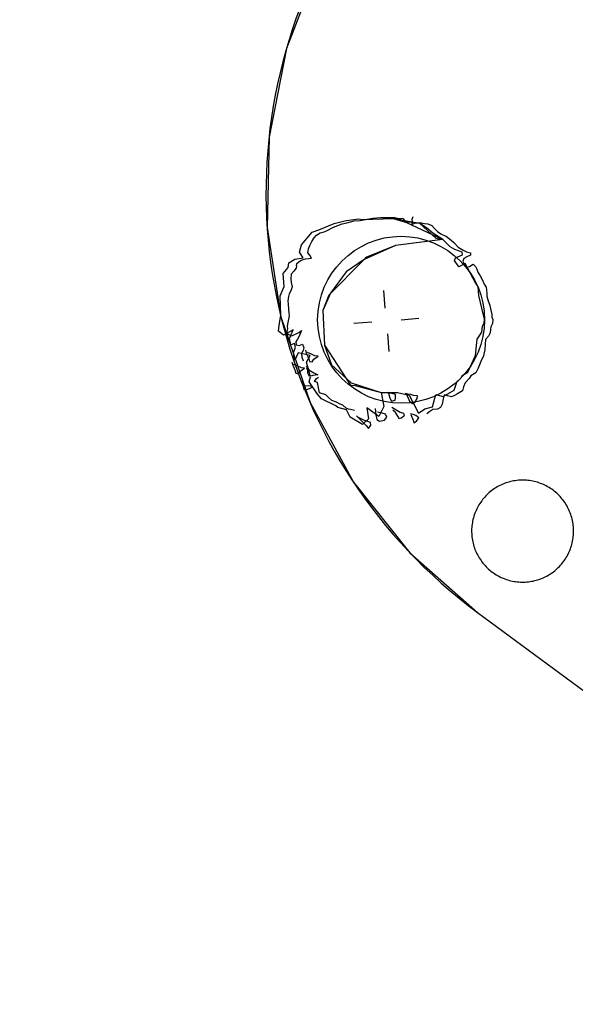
# Model space of a CAD drawing. Extents: x 446005 to 446745, y 447032 to 448234.
# Tile 56 of 127: x 446311 to 446327, y 447286 to 447314. Entities that reach past the tile are written whole.
import ezdxf

# ---------------------------------------------------------------- set-up
doc = ezdxf.new("R2010")
doc.units = 0
doc.header["$LTSCALE"] = 2
doc.header["$MEASUREMENT"] = 0
doc.linetypes.add('AUSGEZOGEN', pattern=[0])
for name, color, linetype in [('BOESCHG', 250, 'AUSGEZOGEN'), ('DB-Autohof', 15, 'CONTINUOUS'), ('FBRTOP', 250, 'AUSGEZOGEN')]:
    doc.layers.add(name, color=color, linetype=linetype)

msp = doc.modelspace()

# ---------------------------------------------------------------- linework, layer by layer
at = {"layer": 'BOESCHG'}
msp.add_lwpolyline([(446482.746, 447140.555, 0.000007), (446485.092, 447124.399, 0.000282)], format="xyb", dxfattribs=at)
at = {"layer": 'DB-Autohof', "linetype": 'Continuous'}
for p, q in [((446319.288, 447315.715), (446318.353, 447313.288)), ((446318.353, 447313.288), (446317.852, 447310.736)), ((446317.852, 447310.736), (446317.799, 447308.137)), ((446319.72, 447308.259), (446320.067, 447308.344)), ((446320.067, 447308.344), (446320.436, 447308.393)), ((446320.084, 447308.272), (446320.194, 447308.3)), ((446320.084, 447308.272), (446320.194, 447308.3)), ((446320.194, 447308.3), (446320.303, 447308.327)), ((446320.194, 447308.3), (446320.303, 447308.327)), ((446320.303, 447308.327), (446320.47, 447308.341)), ((446320.303, 447308.327), (446320.47, 447308.341)), ((446320.436, 447308.393), (446320.54, 447308.369)), ((446320.47, 447308.341), (446320.672, 447308.377)), ((446320.47, 447308.341), (446320.672, 447308.377)), ((446320.54, 447308.369), (446321.132, 447308.39)), ((446320.672, 447308.377), (446320.837, 447308.409)), ((446320.672, 447308.377), (446320.837, 447308.409)), ((446320.837, 447308.409), (446321.059, 447308.428)), ((446320.837, 447308.409), (446321.059, 447308.428)), ((446321.059, 447308.428), (446321.283, 447308.428)), ((446321.059, 447308.428), (446321.283, 447308.428)), ((446321.132, 447308.39), (446321.423, 447308.401)), ((446321.283, 447308.428), (446321.469, 447308.425)), ((446321.283, 447308.428), (446321.469, 447308.425)), ((446321.423, 447308.401), (446322.18, 447308.26)), ((446321.423, 447308.401), (446321.805, 447308.284)), ((446321.722, 447308.389), (446321.423, 447308.401)), ((446321.469, 447308.425), (446321.583, 447308.397)), ((446321.469, 447308.425), (446321.583, 447308.397)), ((446321.583, 447308.397), (446321.659, 447308.385)), ((446321.583, 447308.397), (446321.659, 447308.385)), ((446321.805, 447308.284), (446321.722, 447308.389)), ((446321.879, 447308.29), (446321.805, 447308.284)), ((446321.805, 447308.284), (446322.852, 447307.794)), ((446322.18, 447308.26), (446321.879, 447308.29)), ((446321.964, 447308.299), (446321.952, 447308.223)), ((446321.989, 447308.45), (446321.958, 447308.373)), ((446321.958, 447308.373), (446321.964, 447308.299)), ((446322.041, 447308.268), (446322.115, 447308.274)), ((446322.115, 447308.274), (446322.189, 447308.28)), ((446322.189, 447308.28), (446322.322, 447308.254)), ((446317.799, 447308.137), (446318.195, 447305.567)), ((446318.784, 447307.64), (446319.089, 447308.001)), ((446319.089, 447308.001), (446319.288, 447308.074)), ((446319.288, 447308.074), (446319.72, 447308.259)), ((446319.326, 447307.985), (446319.435, 447308.013)), ((446319.326, 447307.985), (446319.435, 447308.013)), ((446319.435, 447308.013), (446319.525, 447308.057)), ((446319.435, 447308.013), (446319.525, 447308.057)), ((446319.525, 447308.057), (446319.704, 447308.147)), ((446319.525, 447308.057), (446319.704, 447308.147)), ((446319.704, 447308.147), (446319.83, 447308.195)), ((446319.704, 447308.147), (446319.83, 447308.195)), ((446319.83, 447308.195), (446319.956, 447308.243)), ((446319.83, 447308.195), (446319.956, 447308.243)), ((446319.956, 447308.243), (446320.084, 447308.272)), ((446319.956, 447308.243), (446320.084, 447308.272)), ((446321.952, 447308.223), (446322.041, 447308.268)), ((446322.18, 447308.26), (446322.649, 447307.829)), ((446322.377, 447308.127), (446322.18, 447308.26)), ((446322.322, 447308.254), (446322.416, 447308.243)), ((446322.558, 447307.974), (446322.377, 447308.127)), ((446322.416, 447308.243), (446322.532, 447308.197)), ((446322.532, 447308.197), (446322.613, 447308.111)), ((446322.613, 447308.111), (446322.695, 447308.024)), ((446322.695, 447308.024), (446322.794, 447307.958)), ((446319.021, 447307.624), (446319.085, 447307.741)), ((446319.021, 447307.624), (446319.085, 447307.741)), ((446319.085, 447307.741), (446319.152, 447307.84)), ((446319.085, 447307.741), (446319.152, 447307.84)), ((446319.152, 447307.84), (446319.219, 447307.92)), ((446319.152, 447307.84), (446319.219, 447307.92)), ((446319.219, 447307.92), (446319.326, 447307.985)), ((446319.219, 447307.92), (446319.326, 447307.985)), ((446322.852, 447307.794), (446321.492, 447307.618)), ((446322.852, 447307.794), (446321.492, 447307.618)), ((446322.852, 447307.794), (446322.558, 447307.974)), ((446322.649, 447307.829), (446322.852, 447307.794)), ((446322.794, 447307.958), (446322.95, 447307.878)), ((446323.056, 447307.587), (446322.852, 447307.794)), ((446322.95, 447307.878), (446323.088, 447307.778)), ((446323.088, 447307.778), (446323.169, 447307.71)), ((446323.169, 447307.71), (446323.292, 447307.571)), ((446318.727, 447307.431), (446318.784, 447307.64)), ((446318.834, 447307.272), (446318.727, 447307.431)), ((446318.964, 447307.414), (446318.991, 447307.528)), ((446318.964, 447307.414), (446318.991, 447307.528)), ((446318.991, 447307.528), (446319.021, 447307.624)), ((446318.991, 447307.528), (446319.021, 447307.624)), ((446321.492, 447307.618), (446320.586, 447307.216)), ((446321.492, 447307.618), (446320.632, 447307.279)), ((446323.193, 447307.506), (446323.056, 447307.587)), ((446323.404, 447307.43), (446323.193, 447307.506)), ((446323.292, 447307.571), (446323.429, 447307.49)), ((446323.411, 447307.356), (446323.404, 447307.43)), ((446323.429, 447307.49), (446323.527, 447307.442)), ((446323.527, 447307.442), (446323.641, 447307.414)), ((446318.417, 447307.125), (446318.595, 447307.233)), ((446318.595, 447307.233), (446318.834, 447307.272)), ((446318.654, 447307.109), (446318.759, 447307.192)), ((446318.654, 447307.109), (446318.759, 447307.192)), ((446318.759, 447307.192), (446318.831, 447307.217)), ((446318.759, 447307.192), (446318.831, 447307.217)), ((446318.831, 447307.217), (446318.904, 447307.242)), ((446318.831, 447307.217), (446318.904, 447307.242)), ((446318.904, 447307.242), (446318.996, 447307.249)), ((446318.904, 447307.242), (446318.996, 447307.249)), ((446319.025, 447307.345), (446318.964, 447307.414)), ((446319.025, 447307.345), (446318.964, 447307.414)), ((446318.996, 447307.249), (446319.07, 447307.256)), ((446318.996, 447307.249), (446319.07, 447307.256)), ((446319.07, 447307.256), (446319.025, 447307.345)), ((446319.07, 447307.256), (446319.025, 447307.345)), ((446320.586, 447307.216), (446319.575, 447306.196)), ((446320.586, 447307.216), (446320.067, 447306.866)), ((446320.632, 447307.279), (446320.586, 447307.216)), ((446323.182, 447307.188), (446323.213, 447307.265)), ((446323.309, 447307.012), (446323.182, 447307.188)), ((446323.213, 447307.265), (446323.411, 447307.356)), ((446323.45, 447307.249), (446323.419, 447307.172)), ((446323.419, 447307.172), (446323.463, 447307.082)), ((446323.539, 447307.294), (446323.45, 447307.249)), ((446323.647, 447307.34), (446323.539, 447307.294)), ((446323.641, 447307.414), (446323.647, 447307.34)), ((446318.254, 447306.815), (446318.399, 447306.986)), ((446318.399, 447306.986), (446318.417, 447307.125)), ((446318.563, 447306.884), (446318.49, 447306.798)), ((446318.563, 447306.884), (446318.49, 447306.798)), ((446318.635, 447306.969), (446318.563, 447306.884)), ((446318.635, 447306.969), (446318.563, 447306.884)), ((446318.641, 447307.033), (446318.635, 447306.969)), ((446318.641, 447307.033), (446318.635, 447306.969)), ((446318.641, 447307.033), (446318.654, 447307.109)), ((446318.641, 447307.033), (446318.654, 447307.109)), ((446320.067, 447306.866), (446319.617, 447306.251)), ((446323.488, 447307.102), (446323.309, 447307.012)), ((446323.463, 447307.082), (446323.545, 447306.996)), ((446323.796, 447306.531), (446323.488, 447307.102)), ((446323.545, 447306.996), (446323.618, 447307.021)), ((446323.618, 447307.021), (446323.724, 447307.086)), ((446323.724, 447307.086), (446323.786, 447307.016)), ((446323.786, 447307.016), (446323.829, 447306.945)), ((446323.829, 447306.945), (446323.855, 447306.854)), ((446318.285, 447306.447), (446318.254, 447306.815)), ((446318.49, 447306.798), (446318.475, 447306.665)), ((446318.49, 447306.798), (446318.475, 447306.665)), ((446318.475, 447306.665), (446318.484, 447306.559)), ((446318.475, 447306.665), (446318.484, 447306.559)), ((446323.855, 447306.854), (446323.92, 447306.748)), ((446323.92, 447306.748), (446323.986, 447306.623)), ((446323.986, 447306.623), (446324.033, 447306.515)), ((446318.175, 447306.172), (446318.285, 447306.447)), ((446318.477, 447306.32), (446318.431, 447306.237)), ((446318.477, 447306.32), (446318.431, 447306.237)), ((446318.521, 447306.43), (446318.477, 447306.32)), ((446318.521, 447306.43), (446318.477, 447306.32)), ((446318.484, 447306.559), (446318.521, 447306.43)), ((446318.484, 447306.559), (446318.521, 447306.43)), ((446321.195, 447305.823), (446321.153, 447306.333)), ((446323.86, 447306.443), (446323.796, 447306.531)), ((446323.881, 447306.184), (446323.86, 447306.443)), ((446324.033, 447306.515), (446324.096, 447306.427)), ((446324.096, 447306.427), (446324.104, 447306.335)), ((446324.104, 447306.335), (446324.111, 447306.242)), ((446318.195, 447305.618), (446318.175, 447306.172)), ((446318.412, 447306.156), (446318.396, 447306.022)), ((446318.412, 447306.156), (446318.396, 447306.022)), ((446318.396, 447306.022), (446318.403, 447305.943)), ((446318.396, 447306.022), (446318.403, 447305.943)), ((446318.431, 447306.237), (446318.412, 447306.156)), ((446318.431, 447306.237), (446318.412, 447306.156)), ((446319.617, 447306.251), (446319.397, 447305.751)), ((446319.575, 447306.196), (446319.397, 447305.751)), ((446324.025, 447305.582), (446323.881, 447306.184)), ((446324.111, 447306.242), (446324.118, 447306.168)), ((446324.118, 447306.168), (446324.145, 447306.059)), ((446324.145, 447306.059), (446324.196, 447305.895)), ((446318.403, 447305.943), (446318.416, 447305.786)), ((446318.403, 447305.943), (446318.416, 447305.786)), ((446318.416, 447305.786), (446318.425, 447305.68)), ((446318.416, 447305.786), (446318.425, 447305.68)), ((446319.397, 447305.751), (446319.446, 447304.759)), ((446319.397, 447305.751), (446319.446, 447304.759)), ((446324.196, 447305.895), (446324.226, 447305.767)), ((446324.226, 447305.767), (446324.255, 447305.639)), ((446318.14, 447305.322), (446318.195, 447305.618)), ((446318.195, 447305.567), (446319.03, 447303.104)), ((446318.431, 447305.602), (446318.394, 447305.413)), ((446318.431, 447305.602), (446318.394, 447305.413)), ((446318.425, 447305.68), (446318.431, 447305.602)), ((446318.425, 447305.68), (446318.431, 447305.602)), ((446321.65, 447305.487), (446322.16, 447305.53)), ((446324.05, 447305.509), (446324.025, 447305.582)), ((446324.04, 447305.397), (446324.05, 447305.509)), ((446324.255, 447305.639), (446324.261, 447305.565)), ((446324.261, 447305.565), (446324.286, 447305.493)), ((446324.286, 447305.493), (446324.277, 447305.38)), ((446318.127, 447305.162), (446318.14, 447305.322)), ((446318.27, 447305.041), (446318.127, 447305.162)), ((446318.548, 447305.197), (446318.27, 447305.041)), ((446318.383, 447305.227), (446318.364, 447305.145)), ((446318.383, 447305.227), (446318.364, 447305.145)), ((446318.394, 447305.413), (446318.377, 447305.306)), ((446318.394, 447305.413), (446318.377, 447305.306)), ((446318.377, 447305.306), (446318.383, 447305.227)), ((446318.377, 447305.306), (446318.383, 447305.227)), ((446318.436, 447304.949), (446318.548, 447305.197)), ((446318.71, 447305.122), (446318.785, 447305.181)), ((446318.71, 447305.122), (446318.785, 447305.181)), ((446318.785, 447305.181), (446318.719, 447305.016)), ((446318.785, 447305.181), (446318.719, 447305.016)), ((446320.803, 447305.42), (446320.293, 447305.377)), ((446323.969, 447305.13), (446323.993, 447305.299)), ((446323.993, 447305.299), (446324.04, 447305.397)), ((446324.216, 447305.207), (446324.206, 447305.113)), ((446324.229, 447305.283), (446324.216, 447305.207)), ((446324.277, 447305.38), (446324.229, 447305.283)), ((446318.364, 447305.145), (446318.396, 447305.069)), ((446318.364, 447305.145), (446318.396, 447305.069)), ((446318.396, 447305.069), (446318.506, 447305.025)), ((446318.396, 447305.069), (446318.506, 447305.025)), ((446318.478, 447304.767), (446318.436, 447304.949)), ((446318.506, 447305.025), (446318.71, 447305.122)), ((446318.506, 447305.025), (446318.71, 447305.122)), ((446318.673, 447304.933), (446318.627, 447304.85)), ((446318.673, 447304.933), (446318.627, 447304.85)), ((446318.719, 447305.016), (446318.673, 447304.933)), ((446318.719, 447305.016), (446318.673, 447304.933)), ((446321.257, 447305.084), (446321.3, 447304.574)), ((446323.783, 447304.462), (446323.837, 447304.932)), ((446323.837, 447304.932), (446323.969, 447305.13)), ((446324.073, 447304.916), (446324.065, 447304.785)), ((446324.158, 447305.016), (446324.073, 447304.916)), ((446324.206, 447305.113), (446324.158, 447305.016)), ((446318.581, 447304.803), (446318.478, 447304.767)), ((446318.551, 447304.535), (446318.616, 447304.699)), ((446318.616, 447304.699), (446318.581, 447304.803)), ((446318.627, 447304.85), (446318.633, 447304.771)), ((446318.627, 447304.85), (446318.633, 447304.771)), ((446318.633, 447304.771), (446318.714, 447304.751)), ((446318.633, 447304.771), (446318.714, 447304.751)), ((446318.714, 447304.751), (446318.817, 447304.786)), ((446318.714, 447304.751), (446318.817, 447304.786)), ((446318.833, 447304.602), (446318.787, 447304.519)), ((446318.833, 447304.602), (446318.787, 447304.519)), ((446318.817, 447304.786), (446318.853, 447304.683)), ((446318.817, 447304.786), (446318.853, 447304.683)), ((446318.853, 447304.683), (446318.833, 447304.602)), ((446318.853, 447304.683), (446318.833, 447304.602)), ((446318.897, 447304.614), (446318.924, 447304.523)), ((446318.897, 447304.614), (446318.924, 447304.523)), ((446319.446, 447304.759), (446320.196, 447303.604)), ((446319.446, 447304.759), (446319.646, 447304.194)), ((446324.059, 447304.635), (446324.019, 447304.446)), ((446324.065, 447304.785), (446324.059, 447304.635)), ((446318.594, 447304.327), (446318.551, 447304.535)), ((446318.687, 447304.54), (446318.594, 447304.327)), ((446319.03, 447304.457), (446318.687, 447304.54)), ((446318.787, 447304.519), (446318.796, 447304.414)), ((446318.787, 447304.519), (446318.796, 447304.414)), ((446318.796, 447304.414), (446318.831, 447304.311)), ((446318.796, 447304.414), (446318.831, 447304.311)), ((446318.924, 447304.523), (446318.968, 447304.434)), ((446318.924, 447304.523), (446318.968, 447304.434)), ((446318.934, 447304.267), (446319.03, 447304.457)), ((446319.075, 447304.499), (446318.959, 447304.545)), ((446319.075, 447304.499), (446318.959, 447304.545)), ((446318.968, 447304.434), (446318.993, 447304.361)), ((446318.968, 447304.434), (446318.993, 447304.361)), ((446318.993, 447304.361), (446319.018, 447304.289)), ((446318.993, 447304.361), (446319.018, 447304.289)), ((446319.172, 447304.451), (446319.075, 447304.499)), ((446319.172, 447304.451), (446319.075, 447304.499)), ((446319.093, 447304.277), (446319.143, 447304.355)), ((446319.093, 447304.277), (446319.143, 447304.355)), ((446319.143, 447304.355), (446319.266, 447304.44)), ((446319.143, 447304.355), (446319.266, 447304.44)), ((446319.266, 447304.44), (446319.172, 447304.451)), ((446319.266, 447304.44), (446319.172, 447304.451)), ((446323.563, 447303.978), (446323.783, 447304.462)), ((446324.019, 447304.446), (446323.939, 447304.29)), ((446318.507, 447304.272), (446318.533, 447304.181)), ((446318.507, 447304.272), (446318.533, 447304.181)), ((446318.533, 447304.181), (446318.577, 447304.092)), ((446318.533, 447304.181), (446318.577, 447304.092)), ((446318.684, 447304.156), (446318.568, 447304.202)), ((446318.684, 447304.156), (446318.568, 447304.202)), ((446318.577, 447304.092), (446318.602, 447304.019)), ((446318.577, 447304.092), (446318.602, 447304.019)), ((446318.781, 447304.109), (446318.684, 447304.156)), ((446318.781, 447304.109), (446318.684, 447304.156)), ((446318.752, 447304.013), (446318.875, 447304.098)), ((446318.752, 447304.013), (446318.875, 447304.098)), ((446318.875, 447304.098), (446318.781, 447304.109)), ((446318.875, 447304.098), (446318.781, 447304.109)), ((446318.918, 447304.15), (446319.001, 447304.045)), ((446318.918, 447304.15), (446319.001, 447304.045)), ((446319.041, 447303.85), (446318.934, 447304.267)), ((446318.966, 447304.024), (446318.941, 447304.096)), ((446318.966, 447304.024), (446318.941, 447304.096)), ((446319.001, 447304.045), (446319.138, 447303.963)), ((446319.001, 447304.045), (446319.138, 447303.963)), ((446319.018, 447304.289), (446319.093, 447304.277)), ((446319.018, 447304.289), (446319.093, 447304.277)), ((446319.646, 447304.194), (446320.212, 447303.67)), ((446323.862, 447304.097), (446323.799, 447303.961)), ((446323.939, 447304.29), (446323.862, 447304.097)), ((446318.602, 447304.019), (446318.627, 447303.947)), ((446318.602, 447304.019), (446318.627, 447303.947)), ((446318.627, 447303.947), (446318.702, 447303.934)), ((446318.627, 447303.947), (446318.702, 447303.934)), ((446318.702, 447303.934), (446318.752, 447304.013)), ((446318.702, 447303.934), (446318.752, 447304.013)), ((446318.972, 447303.949), (446318.966, 447304.024)), ((446318.972, 447303.949), (446318.966, 447304.024)), ((446319.016, 447303.86), (446318.972, 447303.949)), ((446319.016, 447303.86), (446318.972, 447303.949)), ((446319.005, 447303.701), (446319.041, 447303.85)), ((446319.107, 447303.887), (446319.016, 447303.86)), ((446319.107, 447303.887), (446319.016, 447303.86)), ((446319.181, 447303.893), (446319.107, 447303.887)), ((446319.181, 447303.893), (446319.107, 447303.887)), ((446319.138, 447303.963), (446319.255, 447303.899)), ((446319.138, 447303.963), (446319.255, 447303.899)), ((446319.159, 447303.71), (446319.216, 447303.796)), ((446319.159, 447303.71), (446319.216, 447303.796)), ((446319.255, 447303.899), (446319.181, 447303.893)), ((446319.255, 447303.899), (446319.181, 447303.893)), ((446319.216, 447303.796), (446319.278, 447303.833)), ((446319.216, 447303.796), (446319.278, 447303.833)), ((446323.251, 447303.691), (446323.371, 447303.813)), ((446323.371, 447303.813), (446323.421, 447303.891)), ((446323.421, 447303.891), (446323.563, 447303.978)), ((446323.608, 447303.796), (446323.488, 447303.674)), ((446323.657, 447303.875), (446323.608, 447303.796)), ((446323.799, 447303.961), (446323.657, 447303.875)), ((446318.799, 447303.722), (446318.856, 447303.485)), ((446318.799, 447303.722), (446318.856, 447303.485)), ((446318.885, 447303.58), (446318.823, 447303.65)), ((446318.885, 447303.58), (446318.823, 447303.65)), ((446318.856, 447303.485), (446318.967, 447303.494)), ((446318.856, 447303.485), (446318.967, 447303.494)), ((446318.996, 447303.59), (446318.885, 447303.58)), ((446318.996, 447303.59), (446318.885, 447303.58)), ((446318.967, 447303.494), (446319.039, 447303.519)), ((446318.967, 447303.494), (446319.039, 447303.519)), ((446319.11, 447303.562), (446318.996, 447303.59)), ((446319.11, 447303.562), (446318.996, 447303.59)), ((446319.245, 447303.348), (446319.005, 447303.701)), ((446319.039, 447303.519), (446319.11, 447303.562)), ((446319.039, 447303.519), (446319.11, 447303.562)), ((446319.242, 447303.685), (446319.159, 447303.71)), ((446319.242, 447303.685), (446319.159, 447303.71)), ((446319.299, 447303.382), (446319.242, 447303.685)), ((446319.299, 447303.382), (446319.242, 447303.685)), ((446320.196, 447303.604), (446320.325, 447303.595)), ((446320.212, 447303.67), (446321.077, 447303.397)), ((446320.325, 447303.595), (446321.077, 447303.397)), ((446322.857, 447303.285), (446323.177, 447303.461)), ((446323.177, 447303.461), (446323.251, 447303.691)), ((446323.441, 447303.559), (446323.413, 447303.445)), ((446323.488, 447303.674), (446323.441, 447303.559)), ((446319.36, 447303.217), (446319.245, 447303.348)), ((446319.482, 447303.332), (446319.299, 447303.382)), ((446319.482, 447303.332), (446319.299, 447303.382)), ((446319.775, 447303.014), (446319.36, 447303.217)), ((446319.553, 447303.257), (446319.482, 447303.332)), ((446319.553, 447303.257), (446319.482, 447303.332)), ((446319.657, 447303.169), (446319.553, 447303.257)), ((446319.657, 447303.169), (446319.553, 447303.257)), ((446321.077, 447303.397), (446321.543, 447303.399)), ((446321.077, 447303.397), (446321.148, 447302.993)), ((446321.273, 447303.415), (446321.326, 447303.233)), ((446321.273, 447303.415), (446321.326, 447303.233)), ((446321.389, 447303.369), (446321.313, 447303.381)), ((446321.389, 447303.369), (446321.313, 447303.381)), ((446321.326, 447303.233), (446321.37, 447303.143)), ((446321.326, 447303.233), (446321.37, 447303.143)), ((446321.484, 447303.339), (446321.389, 447303.369)), ((446321.484, 447303.339), (446321.389, 447303.369)), ((446321.48, 447303.171), (446321.492, 447303.247)), ((446321.48, 447303.171), (446321.492, 447303.247)), ((446321.492, 447303.247), (446321.484, 447303.339)), ((446321.492, 447303.247), (446321.484, 447303.339)), ((446321.543, 447303.399), (446321.885, 447303.316)), ((446321.838, 447303.35), (446321.762, 447303.362)), ((446321.838, 447303.35), (446321.762, 447303.362)), ((446321.779, 447303.382), (446321.845, 447303.258)), ((446321.779, 447303.382), (446321.845, 447303.258)), ((446321.932, 447303.339), (446321.838, 447303.35)), ((446321.932, 447303.339), (446321.838, 447303.35)), ((446321.845, 447303.258), (446321.892, 447303.15)), ((446321.845, 447303.258), (446321.892, 447303.15)), ((446321.885, 447303.316), (446322.152, 447302.798)), ((446322.009, 447303.308), (446321.932, 447303.339)), ((446322.009, 447303.308), (446321.932, 447303.339)), ((446322.121, 447303.299), (446322.009, 447303.308)), ((446322.121, 447303.299), (446322.009, 447303.308)), ((446322.044, 447303.106), (446322.109, 447303.224)), ((446322.044, 447303.106), (446322.109, 447303.224)), ((446322.109, 447303.224), (446322.121, 447303.299)), ((446322.109, 447303.224), (446322.121, 447303.299)), ((446322.547, 447302.98), (446322.647, 447303.342)), ((446322.647, 447303.342), (446322.857, 447303.285)), ((446322.855, 447303.212), (446322.831, 447303.06)), ((446322.883, 447303.326), (446322.855, 447303.212)), ((446322.979, 447303.297), (446322.883, 447303.326)), ((446323.093, 447303.269), (446322.979, 447303.297)), ((446323.182, 447303.314), (446323.093, 447303.269)), ((446323.272, 447303.358), (446323.182, 447303.314)), ((446323.413, 447303.445), (446323.272, 447303.358)), ((446319.03, 447303.104), (446320.277, 447300.822)), ((446319.791, 447303.115), (446319.657, 447303.169)), ((446319.791, 447303.115), (446319.657, 447303.169)), ((446319.829, 447302.96), (446319.775, 447303.014)), ((446319.893, 447303.059), (446319.791, 447303.115)), ((446319.893, 447303.059), (446319.791, 447303.115)), ((446320.077, 447302.9), (446319.829, 447302.96)), ((446319.976, 447303.033), (446319.893, 447303.059)), ((446319.976, 447303.033), (446319.893, 447303.059)), ((446320.065, 447302.944), (446319.976, 447303.033)), ((446320.065, 447302.944), (446319.976, 447303.033)), ((446320.132, 447302.917), (446320.065, 447302.944)), ((446320.132, 447302.917), (446320.065, 447302.944)), ((446320.186, 447302.689), (446320.077, 447302.9)), ((446320.198, 447302.906), (446320.132, 447302.917)), ((446320.198, 447302.906), (446320.132, 447302.917)), ((446320.313, 447302.883), (446320.198, 447302.906)), ((446320.313, 447302.883), (446320.198, 447302.906)), ((446320.667, 447302.953), (446320.712, 447302.64)), ((446321.005, 447302.702), (446320.667, 447302.953)), ((446320.903, 447302.936), (446320.919, 447302.751)), ((446320.903, 447302.936), (446320.919, 447302.751)), ((446321.148, 447302.993), (446321.005, 447302.702)), ((446321.37, 447303.143), (446321.48, 447303.171)), ((446321.37, 447303.143), (446321.48, 447303.171)), ((446321.384, 447302.977), (446321.62, 447302.829)), ((446321.384, 447302.977), (446321.62, 447302.829)), ((446321.892, 447303.15), (446321.972, 447303.082)), ((446321.892, 447303.15), (446321.972, 447303.082)), ((446321.972, 447303.082), (446322.044, 447303.106)), ((446321.972, 447303.082), (446322.044, 447303.106)), ((446322.152, 447302.798), (446322.328, 447302.924)), ((446322.328, 447302.924), (446322.547, 447302.98)), ((446322.564, 447302.908), (446322.476, 447302.845)), ((446322.694, 447302.919), (446322.564, 447302.908)), ((446322.783, 447302.963), (446322.694, 447302.919)), ((446322.831, 447303.06), (446322.783, 447302.963)), ((446320.539, 447302.476), (446320.186, 447302.689)), ((446320.362, 447302.724), (446320.646, 447302.449)), ((446320.362, 447302.724), (446320.646, 447302.449)), ((446320.499, 447302.642), (446320.422, 447302.673)), ((446320.499, 447302.642), (446320.422, 447302.673)), ((446320.596, 447302.594), (446320.499, 447302.642)), ((446320.596, 447302.594), (446320.499, 447302.642)), ((446320.712, 447302.64), (446320.539, 447302.476)), ((446320.919, 447302.751), (446320.948, 447302.624)), ((446320.919, 447302.751), (446320.948, 447302.624)), ((446320.948, 447302.624), (446321.027, 447302.574)), ((446320.948, 447302.624), (446321.027, 447302.574)), ((446321.101, 447302.804), (446320.968, 447302.83)), ((446321.101, 447302.804), (446320.968, 447302.83)), ((446321.196, 447302.775), (446321.101, 447302.804)), ((446321.196, 447302.775), (446321.101, 447302.804)), ((446321.173, 447302.605), (446321.241, 447302.685)), ((446321.173, 447302.605), (446321.241, 447302.685)), ((446321.241, 447302.685), (446321.196, 447302.775)), ((446321.241, 447302.685), (446321.196, 447302.775)), ((446321.491, 447302.818), (446321.411, 447302.886)), ((446321.491, 447302.818), (446321.411, 447302.886)), ((446321.556, 447302.712), (446321.491, 447302.818)), ((446321.556, 447302.712), (446321.491, 447302.818)), ((446321.599, 447302.641), (446321.556, 447302.712)), ((446321.599, 447302.641), (446321.556, 447302.712)), ((446321.671, 447302.665), (446321.599, 447302.641)), ((446321.671, 447302.665), (446321.599, 447302.641)), ((446321.62, 447302.829), (446321.716, 447302.799)), ((446321.62, 447302.829), (446321.716, 447302.799)), ((446321.741, 447302.727), (446321.671, 447302.665)), ((446321.741, 447302.727), (446321.671, 447302.665)), ((446321.716, 447302.799), (446321.741, 447302.727)), ((446321.716, 447302.799), (446321.741, 447302.727)), ((446321.998, 447302.767), (446321.923, 447302.78)), ((446321.998, 447302.767), (446321.923, 447302.78)), ((446321.924, 447302.761), (446321.993, 447302.599)), ((446321.924, 447302.761), (446321.993, 447302.599)), ((446322.075, 447302.736), (446321.998, 447302.767)), ((446322.075, 447302.736), (446321.998, 447302.767)), ((446322.155, 447302.669), (446322.075, 447302.736)), ((446322.155, 447302.669), (446322.075, 447302.736)), ((446322.089, 447302.57), (446322.155, 447302.669)), ((446322.089, 447302.57), (446322.155, 447302.669)), ((446322.476, 447302.845), (446322.388, 447302.781)), ((446320.692, 447302.565), (446320.596, 447302.594)), ((446320.692, 447302.565), (446320.596, 447302.594)), ((446320.646, 447302.449), (446320.709, 447302.361)), ((446320.646, 447302.449), (446320.709, 447302.361)), ((446320.769, 447302.534), (446320.692, 447302.565)), ((446320.769, 447302.534), (446320.692, 447302.565)), ((446320.709, 447302.361), (446320.775, 447302.46)), ((446320.709, 447302.361), (446320.775, 447302.46)), ((446320.775, 447302.46), (446320.769, 447302.534)), ((446320.775, 447302.46), (446320.769, 447302.534)), ((446321.027, 447302.574), (446321.173, 447302.605)), ((446321.027, 447302.574), (446321.173, 447302.605)), ((446321.993, 447302.599), (446322.018, 447302.527)), ((446321.993, 447302.599), (446322.018, 447302.527)), ((446322.018, 447302.527), (446322.089, 447302.57)), ((446322.018, 447302.527), (446322.089, 447302.57)), ((446320.277, 447300.822), (446321.899, 447298.79)), ((446324.331, 447300.631), (446324.293, 447300.605)), ((446324.37, 447300.656), (446324.331, 447300.631)), ((446324.409, 447300.68), (446324.37, 447300.656)), ((446324.45, 447300.702), (446324.409, 447300.68)), ((446324.49, 447300.723), (446324.45, 447300.702)), ((446324.532, 447300.743), (446324.49, 447300.723)), ((446324.574, 447300.761), (446324.532, 447300.743)), ((446324.617, 447300.779), (446324.574, 447300.761)), ((446324.66, 447300.794), (446324.617, 447300.779)), ((446324.704, 447300.809), (446324.66, 447300.794)), ((446324.748, 447300.822), (446324.704, 447300.809)), ((446324.793, 447300.834), (446324.748, 447300.822)), ((446324.837, 447300.844), (446324.793, 447300.834)), ((446324.883, 447300.853), (446324.837, 447300.844)), ((446324.928, 447300.86), (446324.883, 447300.853)), ((446324.974, 447300.866), (446324.928, 447300.86)), ((446325.02, 447300.871), (446324.974, 447300.866)), ((446325.065, 447300.874), (446325.02, 447300.871)), ((446325.111, 447300.875), (446325.065, 447300.874)), ((446325.158, 447300.876), (446325.111, 447300.875)), ((446325.204, 447300.874), (446325.158, 447300.876)), ((446325.249, 447300.872), (446325.204, 447300.874)), ((446325.295, 447300.868), (446325.249, 447300.872)), ((446325.341, 447300.862), (446325.295, 447300.868)), ((446325.387, 447300.855), (446325.341, 447300.862)), ((446325.432, 447300.847), (446325.387, 447300.855)), ((446325.477, 447300.837), (446325.432, 447300.847)), ((446325.521, 447300.826), (446325.477, 447300.837)), ((446325.566, 447300.813), (446325.521, 447300.826)), ((446325.61, 447300.799), (446325.566, 447300.813)), ((446325.653, 447300.784), (446325.61, 447300.799)), ((446325.696, 447300.767), (446325.653, 447300.784)), ((446325.738, 447300.749), (446325.696, 447300.767)), ((446325.78, 447300.729), (446325.738, 447300.749)), ((446325.821, 447300.709), (446325.78, 447300.729)), ((446325.862, 447300.687), (446325.821, 447300.709)), ((446325.901, 447300.663), (446325.862, 447300.687)), ((446325.94, 447300.639), (446325.901, 447300.663)), ((446325.978, 447300.613), (446325.94, 447300.639)), ((446324.023, 447300.357), (446323.993, 447300.321)), ((446324.053, 447300.391), (446324.023, 447300.357)), ((446324.084, 447300.425), (446324.053, 447300.391)), ((446324.117, 447300.458), (446324.084, 447300.425)), ((446324.15, 447300.489), (446324.117, 447300.458)), ((446324.184, 447300.52), (446324.15, 447300.489)), ((446324.22, 447300.549), (446324.184, 447300.52)), ((446324.256, 447300.578), (446324.22, 447300.549)), ((446324.293, 447300.605), (446324.256, 447300.578)), ((446326.016, 447300.586), (446325.978, 447300.613)), ((446326.052, 447300.558), (446326.016, 447300.586)), ((446326.088, 447300.529), (446326.052, 447300.558)), ((446326.123, 447300.499), (446326.088, 447300.529)), ((446326.156, 447300.468), (446326.123, 447300.499)), ((446326.189, 447300.435), (446326.156, 447300.468)), ((446326.221, 447300.402), (446326.189, 447300.435)), ((446326.251, 447300.367), (446326.221, 447300.402)), ((446326.281, 447300.332), (446326.251, 447300.367)), ((446323.843, 447300.09), (446323.822, 447300.049)), ((446323.865, 447300.13), (446323.843, 447300.09)), ((446323.888, 447300.17), (446323.865, 447300.13)), ((446323.913, 447300.209), (446323.888, 447300.17)), ((446323.938, 447300.247), (446323.913, 447300.209)), ((446323.965, 447300.284), (446323.938, 447300.247)), ((446323.993, 447300.321), (446323.965, 447300.284)), ((446326.309, 447300.296), (446326.281, 447300.332)), ((446326.337, 447300.259), (446326.309, 447300.296)), ((446326.363, 447300.221), (446326.337, 447300.259)), ((446326.388, 447300.182), (446326.363, 447300.221)), ((446326.411, 447300.142), (446326.388, 447300.182)), ((446326.434, 447300.102), (446326.411, 447300.142)), ((446326.455, 447300.061), (446326.434, 447300.102)), ((446323.726, 447299.79), (446323.715, 447299.745)), ((446323.739, 447299.834), (446323.726, 447299.79)), ((446323.753, 447299.878), (446323.739, 447299.834)), ((446323.768, 447299.922), (446323.753, 447299.878)), ((446323.785, 447299.964), (446323.768, 447299.922)), ((446323.803, 447300.007), (446323.785, 447299.964)), ((446323.822, 447300.049), (446323.803, 447300.007)), ((446326.474, 447300.02), (446326.455, 447300.061)), ((446326.493, 447299.978), (446326.474, 447300.02)), ((446326.51, 447299.935), (446326.493, 447299.978)), ((446326.526, 447299.892), (446326.51, 447299.935)), ((446326.54, 447299.848), (446326.526, 447299.892)), ((446326.553, 447299.804), (446326.54, 447299.848)), ((446326.565, 447299.759), (446326.553, 447299.804)), ((446323.68, 447299.518), (446323.677, 447299.472)), ((446323.684, 447299.564), (446323.68, 447299.518)), ((446323.69, 447299.61), (446323.684, 447299.564)), ((446323.697, 447299.655), (446323.69, 447299.61)), ((446323.705, 447299.7), (446323.697, 447299.655)), ((446323.715, 447299.745), (446323.705, 447299.7)), ((446326.575, 447299.714), (446326.565, 447299.759)), ((446326.584, 447299.669), (446326.575, 447299.714)), ((446326.592, 447299.624), (446326.584, 447299.669)), ((446326.598, 447299.578), (446326.592, 447299.624)), ((446326.602, 447299.532), (446326.598, 447299.578)), ((446326.605, 447299.486), (446326.602, 447299.532)), ((446323.677, 447299.472), (446323.676, 447299.426)), ((446323.676, 447299.426), (446323.676, 447299.38)), ((446323.676, 447299.38), (446323.678, 447299.334)), ((446323.678, 447299.334), (446323.681, 447299.288)), ((446323.681, 447299.288), (446323.686, 447299.242)), ((446323.686, 447299.242), (446323.692, 447299.197)), ((446326.594, 447299.211), (446326.599, 447299.256)), ((446326.599, 447299.256), (446326.603, 447299.302)), ((446326.603, 447299.302), (446326.606, 447299.348)), ((446326.607, 447299.44), (446326.605, 447299.486)), ((446326.606, 447299.348), (446326.607, 447299.394)), ((446326.607, 447299.394), (446326.607, 447299.44)), ((446323.692, 447299.197), (446323.699, 447299.151)), ((446323.699, 447299.151), (446323.708, 447299.106)), ((446323.708, 447299.106), (446323.718, 447299.061)), ((446323.718, 447299.061), (446323.73, 447299.017)), ((446323.73, 447299.017), (446323.743, 447298.972)), ((446323.743, 447298.972), (446323.757, 447298.929)), ((446326.515, 447298.899), (446326.53, 447298.942)), ((446326.53, 447298.942), (446326.545, 447298.986)), ((446326.545, 447298.986), (446326.557, 447299.03)), ((446326.557, 447299.03), (446326.568, 447299.075)), ((446326.568, 447299.075), (446326.578, 447299.12)), ((446326.578, 447299.12), (446326.587, 447299.165)), ((446326.587, 447299.165), (446326.594, 447299.211)), ((446321.899, 447298.79), (446323.849, 447297.069)), ((446323.757, 447298.929), (446323.773, 447298.885)), ((446323.773, 447298.885), (446323.79, 447298.843)), ((446323.79, 447298.843), (446323.809, 447298.801)), ((446323.809, 447298.801), (446323.829, 447298.759)), ((446323.829, 447298.759), (446323.85, 447298.718)), ((446323.85, 447298.718), (446323.872, 447298.678)), ((446323.872, 447298.678), (446323.896, 447298.638)), ((446326.37, 447298.611), (446326.395, 447298.65)), ((446326.395, 447298.65), (446326.418, 447298.69)), ((446326.418, 447298.69), (446326.44, 447298.731)), ((446326.44, 447298.731), (446326.461, 447298.772)), ((446326.461, 447298.772), (446326.48, 447298.814)), ((446326.48, 447298.814), (446326.498, 447298.856)), ((446326.498, 447298.856), (446326.515, 447298.899)), ((446323.896, 447298.638), (446323.921, 447298.6)), ((446323.921, 447298.6), (446323.947, 447298.562)), ((446323.947, 447298.562), (446323.974, 447298.524)), ((446323.974, 447298.524), (446324.002, 447298.488)), ((446324.002, 447298.488), (446324.032, 447298.453)), ((446324.032, 447298.453), (446324.062, 447298.419)), ((446324.062, 447298.419), (446324.094, 447298.385)), ((446324.094, 447298.385), (446324.127, 447298.353)), ((446326.167, 447298.363), (446326.199, 447298.395)), ((446326.199, 447298.395), (446326.23, 447298.429)), ((446326.23, 447298.429), (446326.261, 447298.464)), ((446326.261, 447298.464), (446326.29, 447298.499)), ((446326.29, 447298.499), (446326.318, 447298.536)), ((446326.318, 447298.536), (446326.345, 447298.573)), ((446326.345, 447298.573), (446326.37, 447298.611)), ((446324.127, 447298.353), (446324.161, 447298.321)), ((446324.161, 447298.321), (446324.195, 447298.291)), ((446324.195, 447298.291), (446324.231, 447298.262)), ((446324.231, 447298.262), (446324.267, 447298.234)), ((446324.267, 447298.234), (446324.305, 447298.207)), ((446324.305, 447298.207), (446324.343, 447298.181)), ((446324.343, 447298.181), (446324.382, 447298.157)), ((446324.382, 447298.157), (446324.422, 447298.134)), ((446324.422, 447298.134), (446324.462, 447298.112)), ((446324.462, 447298.112), (446324.503, 447298.091)), ((446324.503, 447298.091), (446324.545, 447298.071)), ((446325.751, 447298.077), (446325.793, 447298.097)), ((446325.793, 447298.097), (446325.834, 447298.118)), ((446325.834, 447298.118), (446325.874, 447298.141)), ((446325.874, 447298.141), (446325.913, 447298.164)), ((446325.913, 447298.164), (446325.952, 447298.189)), ((446325.952, 447298.189), (446325.99, 447298.215)), ((446325.99, 447298.215), (446326.027, 447298.242)), ((446326.027, 447298.242), (446326.064, 447298.271)), ((446326.064, 447298.271), (446326.099, 447298.3)), ((446326.099, 447298.3), (446326.133, 447298.331)), ((446326.133, 447298.331), (446326.167, 447298.363)), ((446324.545, 447298.071), (446324.587, 447298.053)), ((446324.587, 447298.053), (446324.63, 447298.037)), ((446324.63, 447298.037), (446324.674, 447298.021)), ((446324.674, 447298.021), (446324.718, 447298.007)), ((446324.718, 447298.007), (446324.762, 447297.995)), ((446324.762, 447297.995), (446324.806, 447297.983)), ((446324.806, 447297.983), (446324.851, 447297.974)), ((446324.851, 447297.974), (446324.897, 447297.965)), ((446324.897, 447297.965), (446324.942, 447297.958)), ((446324.942, 447297.958), (446324.988, 447297.953)), ((446324.988, 447297.953), (446325.034, 447297.949)), ((446325.034, 447297.949), (446325.08, 447297.946)), ((446325.08, 447297.946), (446325.126, 447297.945)), ((446325.126, 447297.945), (446325.172, 447297.945)), ((446325.172, 447297.945), (446325.218, 447297.947)), ((446325.218, 447297.947), (446325.264, 447297.95)), ((446325.264, 447297.95), (446325.31, 447297.954)), ((446325.31, 447297.954), (446325.355, 447297.96)), ((446325.355, 447297.96), (446325.401, 447297.968)), ((446325.401, 447297.968), (446325.446, 447297.976)), ((446325.446, 447297.976), (446325.491, 447297.987)), ((446325.491, 447297.987), (446325.535, 447297.998)), ((446325.535, 447297.998), (446325.579, 447298.011)), ((446325.579, 447298.011), (446325.623, 447298.026)), ((446325.623, 447298.026), (446325.666, 447298.042)), ((446325.666, 447298.042), (446325.709, 447298.059)), ((446325.709, 447298.059), (446325.751, 447298.077)), ((446323.849, 447297.069), (446334.351, 447289.305)), ((446323.849, 447297.069), (446334.351, 447289.305))]:
    msp.add_line(p, q, dxfattribs=at)
msp.add_circle((446321.65, 447305.487), 2.4, dxfattribs=at)
msp.add_arc((446332.766, 447309.131), 15, 153.9638, 233.5257, dxfattribs=at)
at = {"layer": 'FBRTOP'}
for points in [[(446412.075, 447372.655, 0.000006), (446414.084, 447357.131, 0.00001), (446415.257, 447348.066, 0.000016), (446416.854, 447335.736, -0.000001), (446418.45, 447323.406, -0.000146), (446420.528, 447307.322, -0.000272), (446421.634, 447298.702, -0.00647), (446421.709, 447298.052, -0.000174), (446424.154, 447273.889, -0.003297), (446424.467, 447270.569, -0.001172), (446425.263, 447261.222)], [(446363.327, 447740.448, 0.000002), (446366.277, 447717.758, 0.000326)]]:
    msp.add_lwpolyline(points, format="xyb", dxfattribs=at)

doc.saveas('drawing.dxf')
